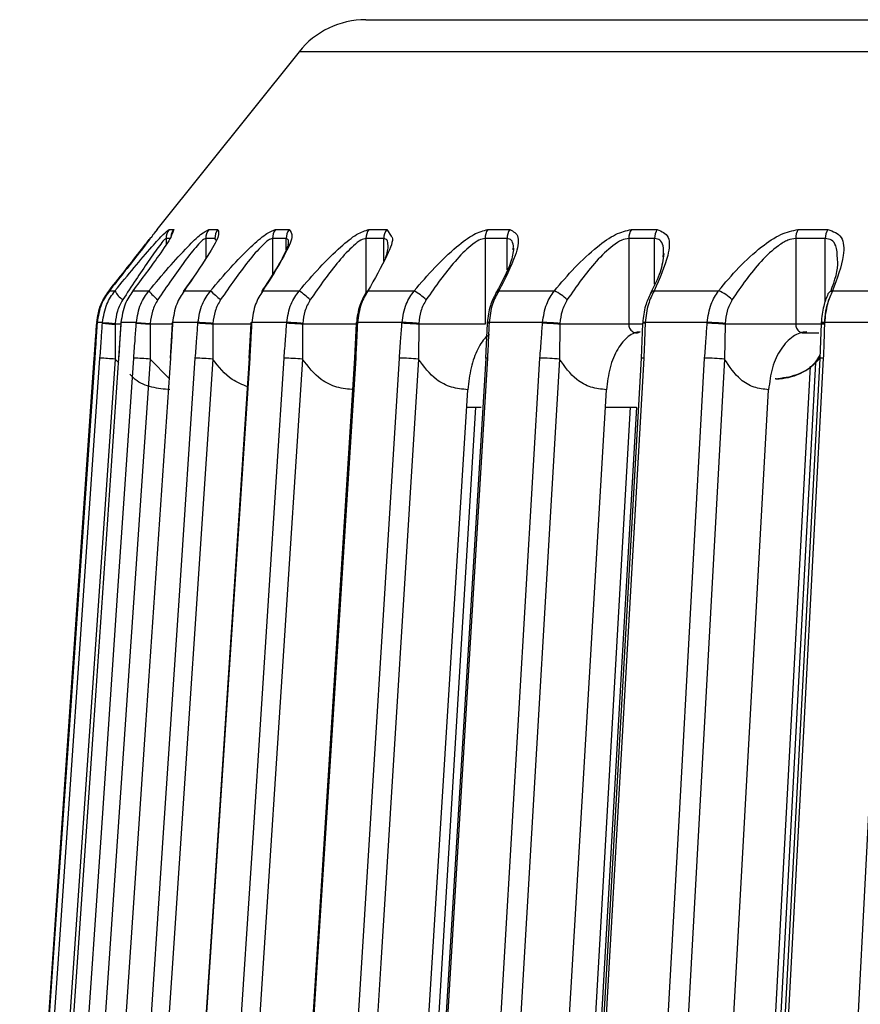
# Model space of a CAD drawing. Header units: millimetres. Extents: x -225 to 131, y -98 to 190.
# Tile 5 of 19: x -112 to -82, y 34 to 69. Entities that reach past the tile are written whole.
import ezdxf

# ---------------------------------------------------------------- set-up
doc = ezdxf.new("R2010")
doc.units = ezdxf.units.MM

msp = doc.modelspace()

# ---------------------------------------------------------------- linework, layer by layer
at = {"color": 7, "linetype": 'Continuous', "lineweight": 25}
for p, q in [((-99.558, 68.6), (99.558, 68.6)), ((-101.901, 67.474), (-106.89, 61.237)), ((101.901, 67.474), (-101.901, 67.474)), ((-106.885, 61.237), (-106.98, 61.109)), ((-106.89, 61.237), (-106.885, 61.237)), ((-106.46, 61.237), (-106.297, 61.237)), ((-106.297, 61.237), (-106.355, 61.088)), ((-105.067, 61.237), (-104.747, 61.237)), ((-102.723, 61.237), (-102.248, 61.237)), ((-99.449, 61.237), (-98.823, 61.237)), ((-98.823, 61.237), (-98.664, 61.005)), ((-95.274, 61.237), (-94.503, 61.237)), ((-90.236, 61.237), (-89.327, 61.237)), ((-84.38, 61.237), (-83.343, 61.237)), ((-106.569, 60.925), (-106.569, 60.711)), ((-106.43, 60.925), (-106.569, 60.925)), ((-104.854, 60.925), (-105.175, 60.925)), ((-105.175, 60.925), (-105.175, 60.216)), ((-104.814, 60.862), (-104.854, 60.925)), ((-102.353, 60.925), (-102.829, 60.925)), ((-102.829, 60.925), (-102.829, 59.659)), ((-102.353, 60.525), (-102.353, 60.925)), ((-98.924, 60.925), (-99.551, 60.925)), ((-99.551, 60.925), (-99.551, 59.039)), ((-98.924, 60.123), (-98.924, 60.925)), ((-95.371, 60.925), (-95.371, 57.913)), ((-94.6, 60.925), (-95.371, 60.925)), ((-94.6, 59.818), (-94.6, 60.925)), ((-90.328, 60.925), (-90.328, 57.913)), ((-89.419, 60.925), (-90.328, 60.925)), ((-89.419, 59.321), (-89.419, 60.925)), ((-84.467, 60.925), (-84.467, 57.913)), ((-83.428, 60.925), (-84.467, 60.925)), ((-83.428, 58.712), (-83.428, 60.925)), ((-94.388, 60.528), (-94.375, 60.67)), ((-105.044, 60.424), (-105.235, 60.122)), ((-105.638, 59.524), (-105.962, 59.061)), ((-108.554, 59.088), (-108.36, 59.088)), ((-107.731, 59.088), (-107.169, 59.088)), ((-105.933, 59.088), (-105.007, 59.088)), ((-103.175, 59.088), (-101.895, 59.088)), ((-99.483, 59.088), (-97.859, 59.088)), ((-94.89, 59.088), (-92.938, 59.088)), ((-89.438, 59.088), (-87.175, 59.088)), ((-83.176, 59.088), (-80.622, 59.088)), ((-109, 57.976), (-109.002, 57.948)), ((-108.985, 57.976), (-108.987, 57.948)), ((-108.987, 57.948), (-108.986, 57.948)), ((-108.984, 57.977), (-108.986, 57.948)), ((-108.985, 57.976), (-108.984, 57.977)), ((-108.797, 57.977), (-108.984, 57.977)), ((-108.354, 57.913), (-108.353, 56.691)), ((-108.156, 57.913), (-108.354, 57.913)), ((-108.155, 57.946), (-108.233, 56.724)), ((-108.155, 57.975), (-108.157, 57.947)), ((-108.157, 57.947), (-108.153, 57.948)), ((-108.155, 57.975), (-108.151, 57.977)), ((-107.609, 57.977), (-108.151, 57.977)), ((-107.611, 57.948), (-107.123, 57.913)), ((-107.609, 57.977), (-107.122, 57.942)), ((-107.123, 57.913), (-107.126, 56.691)), ((-106.339, 57.913), (-107.123, 57.913)), ((-106.352, 57.945), (-106.425, 56.724)), ((-106.35, 57.975), (-106.352, 57.946)), ((-105.447, 57.977), (-106.338, 57.977)), ((-104.923, 57.913), (-104.928, 56.691)), ((-103.568, 57.913), (-104.923, 57.913)), ((-103.589, 57.944), (-103.657, 56.724)), ((-103.587, 57.973), (-103.589, 57.944)), ((-102.329, 57.977), (-103.562, 57.977)), ((-101.773, 57.913), (-101.781, 56.691)), ((-99.872, 57.913), (-101.773, 57.913)), ((-99.892, 57.943), (-99.954, 56.723)), ((-99.891, 57.971), (-99.892, 57.943)), ((-98.285, 57.977), (-99.848, 57.977)), ((-97.7, 57.913), (-97.711, 56.691)), ((-95.371, 57.913), (-97.7, 57.913)), ((-95.295, 57.941), (-95.35, 56.721)), ((-95.294, 57.969), (-95.295, 57.941)), ((-93.35, 57.977), (-95.23, 57.977)), ((-92.743, 57.913), (-92.757, 56.691)), ((-89.821, 57.913), (-92.743, 57.913)), ((-89.84, 57.939), (-89.888, 56.719)), ((-89.838, 57.967), (-89.84, 57.939)), ((-87.57, 57.977), (-89.75, 57.977)), ((-86.946, 57.913), (-86.963, 56.691)), ((-83.428, 57.913), (-86.946, 57.913)), ((-83.575, 57.936), (-83.616, 56.717)), ((-83.574, 57.965), (-83.575, 57.936)), ((-80.998, 57.977), (-83.456, 57.977)), ((-84.196, 57.613), (-83.66, 57.613)), ((-108.224, 56.56), (-108.353, 56.691)), ((-106.462, 56.012), (-107.126, 56.691)), ((-100.736, 18.872), (-98.379, 56.725)), ((-85.157, 56), (-85.191, 56)), ((-98.782, 10.539), (-95.976, 55.614)), ((-93.992, 6.844), (-91.11, 55.614)), ((-88.298, 3.643), (-85.418, 55.614)), ((-96.014, 55), (-95.508, 55)), ((-91.146, 55), (-90.051, 55))]:
    msp.add_line(p, q, dxfattribs=at)
at = {"color": 7, "linetype": 'Continuous', "lineweight": 25, "flags": 128}
for points in [[(-108.991, 57.946), (-108.997, 57.946), (-109.002, 57.948)], [(-108.989, 57.974), (-108.995, 57.975), (-109, 57.976)], [(-108.799, 57.948), (-108.798, 57.964), (-108.797, 57.977)], [(-108.352, 57.942), (-108.353, 57.926), (-108.354, 57.913)], [(-108.151, 57.977), (-108.152, 57.961), (-108.153, 57.948)], [(-107.611, 57.948), (-107.61, 57.964), (-107.609, 57.977)], [(-107.122, 57.942), (-107.123, 57.926), (-107.123, 57.913)], [(-106.352, 57.945), (-106.352, 57.946), (-106.34, 57.948)], [(-106.35, 57.975), (-106.35, 57.975), (-106.338, 57.977)], [(-106.338, 57.977), (-106.339, 57.961), (-106.34, 57.948)], [(-105.449, 57.948), (-105.447, 57.964), (-105.447, 57.977)], [(-104.921, 57.942), (-104.922, 57.926), (-104.923, 57.913)], [(-103.589, 57.944), (-103.584, 57.946), (-103.564, 57.948)], [(-103.587, 57.973), (-103.582, 57.975), (-103.562, 57.977)], [(-103.562, 57.977), (-103.563, 57.961), (-103.564, 57.948)], [(-102.331, 57.948), (-102.33, 57.964), (-102.329, 57.977)], [(-101.771, 57.942), (-101.772, 57.926), (-101.773, 57.913)], [(-99.848, 57.977), (-99.849, 57.961), (-99.85, 57.948)], [(-98.287, 57.948), (-98.285, 57.964), (-98.285, 57.977)], [(-97.699, 57.942), (-97.7, 57.926), (-97.7, 57.913)], [(-95.23, 57.977), (-95.231, 57.961), (-95.232, 57.948)], [(-93.352, 57.948), (-93.351, 57.964), (-93.35, 57.977)], [(-92.742, 57.942), (-92.743, 57.926), (-92.743, 57.913)], [(-89.75, 57.977), (-89.75, 57.961), (-89.751, 57.948)], [(-87.572, 57.948), (-87.571, 57.964), (-87.57, 57.977)], [(-86.945, 57.942), (-86.946, 57.926), (-86.946, 57.913)], [(-83.456, 57.977), (-83.457, 57.961), (-83.458, 57.948)], [(-111.705, 18.872), (-110.814, 31.742), (-110.238, 40.07), (-109.662, 48.398), (-109.086, 56.725)], [(-109.07, 56.725), (-109.96, 43.855), (-110.536, 35.527), (-111.112, 27.2), (-111.688, 18.872)], [(-111.499, 18.872), (-110.611, 31.742), (-110.036, 40.07), (-109.461, 48.398), (-108.886, 56.725)], [(-108.353, 56.691), (-109.816, 35.493), (-110.966, 18.837)], [(-108.232, 56.725), (-109.116, 43.855), (-109.688, 35.527), (-110.26, 27.2), (-110.832, 18.872)], [(-110.284, 18.872), (-109.406, 31.742), (-108.838, 40.07), (-108.269, 48.398), (-107.701, 56.725)], [(-107.126, 56.691), (-108.572, 35.493), (-109.709, 18.837)], [(-109.078, 56.725), (-109.079, 56.725), (-109.086, 56.725)], [(-106.414, 56.725), (-107.283, 43.855), (-107.846, 35.527), (-108.408, 27.2), (-108.971, 18.872)], [(-108.233, 56.724), (-108.235, 56.725), (-108.232, 56.725)], [(-108.07, 18.872), (-107.21, 31.742), (-106.653, 40.07), (-106.097, 48.398), (-105.54, 56.725)], [(-104.928, 56.691), (-106.345, 35.493), (-107.459, 18.837)], [(-106.425, 56.724), (-106.426, 56.725), (-106.414, 56.725)], [(-103.647, 56.721), (-104.854, 38.386), (-106.138, 18.867)], [(-103.632, 56.725), (-104.479, 43.855), (-105.027, 35.527), (-105.576, 27.2), (-106.124, 18.872)], [(-104.878, 18.872), (-104.043, 31.742), (-103.503, 40.07), (-102.963, 48.398), (-102.424, 56.725)], [(-101.781, 56.691), (-103.155, 35.493), (-104.235, 18.837)], [(-103.657, 56.724), (-103.654, 56.725), (-103.632, 56.725)], [(-99.948, 56.72), (-101.112, 38.385), (-102.351, 18.866)], [(-99.912, 56.725), (-100.729, 43.855), (-101.258, 35.527), (-101.787, 27.2), (-102.315, 18.872)], [(-97.711, 56.691), (-99.031, 35.493), (-100.068, 18.837)], [(-95.347, 56.719), (-96.458, 38.384), (-97.64, 18.865)], [(-95.287, 56.725), (-96.067, 43.855), (-96.571, 35.527), (-97.076, 27.2), (-97.58, 18.872)], [(-95.681, 18.872), (-94.921, 31.742), (-94.428, 40.07), (-93.936, 48.398), (-93.444, 56.725)], [(-92.757, 56.691), (-94.01, 35.493), (-94.994, 18.837)], [(-89.886, 56.718), (-90.934, 38.383), (-92.049, 18.864)], [(-89.799, 56.725), (-90.534, 43.855), (-91.01, 35.527), (-91.486, 27.2), (-91.962, 18.872)], [(-89.76, 18.872), (-89.047, 31.742), (-88.586, 40.07), (-88.124, 48.398), (-87.663, 56.725)], [(-86.963, 56.691), (-88.137, 35.493), (-89.06, 18.837)], [(-83.615, 56.717), (-84.59, 38.381), (-85.627, 18.863)], [(-83.498, 56.725), (-84.182, 43.855), (-84.625, 35.527), (-85.067, 27.2), (-85.51, 18.872)], [(-83.026, 18.872), (-82.367, 31.742), (-81.941, 40.07), (-81.514, 48.398), (-81.088, 56.725)], [(-83.962, 56.443), (-84.926, 38.381), (-85.967, 18.863)], [(-83.773, 56.572), (-84.898, 35.493), (-85.787, 18.837)], [(-95.702, 55), (-96.712, 38.384), (-97.897, 18.866)], [(-90.278, 55), (-91.23, 38.383), (-92.349, 18.864)], [(-90.059, 55), (-91.177, 35.493), (-92.131, 18.837)]]:
    msp.add_lwpolyline(points, dxfattribs=at)
at = {"color": 7, "linetype": 'Continuous', "lineweight": 25}
for centre, radius, start, end in [((-99.558, 65.6), 3, 90, 141.3402), ((-106.068, 60.925), 0.501, 141.4714, 180.0129), ((-105.905, 60.925), 0.501, 141.5124, 172.0843), ((-104.67, 60.925), 0.505, 141.8978, 180.054), ((-104.348, 60.925), 0.506, 141.9963, 180.0633), ((-102.316, 60.926), 0.513, 142.6212, 180.1203), ((-101.838, 60.926), 0.514, 142.7688, 180.1333), ((-99.027, 60.927), 0.524, 143.6438, 180.207), ((-98.398, 60.927), 0.526, 143.8408, 180.2228), ((-94.832, 60.928), 0.539, 144.9678, 180.3076), ((-94.058, 60.928), 0.542, 145.2147, 180.3249), ((-89.768, 60.929), 0.56, 146.5954, 180.414), ((-88.855, 60.929), 0.564, 146.8922, 180.4314), ((-83.879, 60.93), 0.588, 148.5272, 180.5169), ((-82.834, 60.93), 0.594, 148.874, 180.5329), ((-107.658, 59.424), 0.778, 205.5542, 236.3938), ((-105.9, 60.048), 1.591, 217.1249, 233.1234), ((-100.997, 63.268), 5.793, 226.1876, 230.853), ((-106.236, 53.272), 7.257, 49.3151, 53.2586), ((-99.461, 58.988), 0.103, 102.5496, 164.8891), ((-99.333, 56.653), 2.846, 48.2325, 58.8247), ((-94.869, 58.959), 0.131, 99.4073, 159.8557), ((-93.832, 57.313), 1.987, 47.3887, 63.2712), ((-89.415, 58.923), 0.166, 97.8912, 155.685), ((-87.811, 57.598), 1.62, 46.629, 66.8854), ((-83.151, 58.883), 0.206, 96.9899, 152.6349), ((-107.233, 75.279), 17.402, 264.8359, 266.308), ((-107.242, 75.154), 17.247, 264.826, 266.3099), ((-107.597, 21.233), 36.778, 85.8314, 86.6518), ((-107.617, 20.948), 37.092, 85.8323, 86.6452), ((-103.378, 36.478), 21.495, 85.7168, 87.2081), ((-103.382, 36.427), 21.576, 85.7176, 87.2023), ((-99.862, 57.872), 0.0771, 80.6517, 112.7358), ((-99.861, 57.909), 0.0685, 78.9396, 115.3018), ((-98.973, 41.297), 16.665, 85.6205, 87.6396), ((-98.974, 41.287), 16.704, 85.6213, 87.6343), ((-95.247, 57.799), 0.15, 84.0093, 108.7232), ((-95.246, 57.834), 0.144, 83.6357, 109.4158), ((-93.85, 43.79), 14.167, 85.5214, 87.9876), ((-93.85, 43.795), 14.191, 85.5222, 87.9827), ((-89.776, 57.762), 0.187, 82.2715, 109.8544), ((-89.775, 57.792), 0.186, 82.2183, 109.9655), ((-87.948, 45.453), 12.501, 85.4062, 88.2789), ((-87.947, 45.465), 12.518, 85.4071, 88.2744), ((-83.486, 57.643), 0.307, 84.6413, 106.8982), ((-83.485, 57.672), 0.306, 84.6478, 106.9101), ((-110.686, 24.777), 31.999, 85.8185, 86.7755), ((-108.489, 38.79), 17.953, 85.646, 87.4851), ((-106.035, 42.514), 14.22, 85.5361, 88.0053), ((-102.77, 44.277), 12.453, 85.4452, 88.4077), ((-99.928, 56.649), 0.0782, 77.9646, 109.3935), ((-98.63, 45.399), 11.33, 85.3505, 88.7344), ((-95.308, 56.55), 0.177, 83.2193, 103.9179), ((-93.624, 46.278), 10.449, 85.2378, 89.0121), ((-89.831, 56.536), 0.192, 80.4518, 107.2636), ((-87.788, 47.073), 9.654, 85.0969, 89.2594), ((-85.157, 58), 2, 270, 320.2318), ((-83.536, 56.411), 0.316, 83.1361, 104.6239)]:
    msp.add_arc(centre, radius, start, end, dxfattribs=at)
for points, knots in [([(-108.36, 59.088), (-108.133, 59.364), (-107.681, 59.915), (-107.098, 60.599), (-106.627, 61.121), (-106.516, 61.198), (-106.46, 61.237)], [0, 0, 0, 0, 0.2802238, 0.5603374, 0.7807901, 1, 1, 1, 1]), ([(-107.169, 59.088), (-106.936, 59.364), (-106.472, 59.915), (-105.846, 60.599), (-105.314, 61.121), (-105.15, 61.198), (-105.067, 61.237)], [0, 0, 0, 0, 0.280224, 0.560337, 0.78079, 1, 1, 1, 1]), ([(-104.747, 61.237), (-104.724, 61.173), (-104.679, 61.044), (-105.146, 60.212), (-105.635, 59.513), (-105.933, 59.088)], [0, 0, 0, 0, 0.279254, 0.560993, 1, 1, 1, 1]), ([(-105.007, 59.088), (-104.771, 59.364), (-104.299, 59.915), (-103.636, 60.599), (-103.047, 61.121), (-102.831, 61.198), (-102.723, 61.237)], [0, 0, 0, 0, 0.280224, 0.560337, 0.78079, 1, 1, 1, 1]), ([(-102.248, 61.237), (-102.191, 61.173), (-102.076, 61.044), (-102.449, 60.212), (-102.9, 59.513), (-103.175, 59.088)], [0, 0, 0, 0, 0.279254, 0.560993, 1, 1, 1, 1]), ([(-101.895, 59.088), (-101.657, 59.364), (-101.181, 59.915), (-100.486, 60.599), (-99.847, 61.121), (-99.581, 61.198), (-99.449, 61.237)], [0, 0, 0, 0, 0.2802238, 0.5603374, 0.7807901, 1, 1, 1, 1]), ([(-97.859, 59.088), (-97.622, 59.364), (-97.147, 59.915), (-96.427, 60.599), (-95.743, 61.121), (-95.43, 61.198), (-95.274, 61.237)], [0, 0, 0, 0, 0.2802238, 0.5603374, 0.7807901, 1, 1, 1, 1]), ([(-94.503, 61.237), (-94.379, 61.173), (-94.13, 61.044), (-94.305, 60.212), (-94.669, 59.513), (-94.89, 59.088)], [0, 0, 0, 0, 0.279254, 0.560993, 1, 1, 1, 1]), ([(-92.938, 59.088), (-92.703, 59.364), (-92.233, 59.915), (-91.495, 60.599), (-90.772, 61.121), (-90.414, 61.198), (-90.236, 61.237)], [0, 0, 0, 0, 0.280224, 0.560337, 0.78079, 1, 1, 1, 1]), ([(-89.327, 61.237), (-89.171, 61.173), (-88.858, 61.044), (-88.931, 60.212), (-89.246, 59.513), (-89.438, 59.088)], [0, 0, 0, 0, 0.2792542, 0.5609928, 1, 1, 1, 1]), ([(-87.175, 59.088), (-86.944, 59.364), (-86.484, 59.915), (-85.734, 60.599), (-84.978, 61.121), (-84.579, 61.198), (-84.38, 61.237)], [0, 0, 0, 0, 0.280224, 0.560337, 0.78079, 1, 1, 1, 1]), ([(-83.343, 61.237), (-83.156, 61.173), (-82.782, 61.044), (-82.751, 60.212), (-83.015, 59.513), (-83.176, 59.088)], [0, 0, 0, 0, 0.2792542, 0.5609928, 1, 1, 1, 1]), ([(-108.569, 59.088), (-108.353, 59.361), (-107.921, 59.908), (-107.395, 60.579), (-107.18, 60.857), (-107.098, 60.962)], [0, 0, 0, 0, 0.383542, 0.766932, 1, 1, 1, 1]), ([(-106.98, 61.109), (-107.008, 61.07), (-107.09, 60.958), (-107.677, 60.2), (-108.222, 59.509), (-108.554, 59.088)], [0, 0, 0, 0, 0.172723, 0.496104, 1, 1, 1, 1]), ([(-106.569, 60.925), (-106.59, 60.911), (-106.633, 60.883), (-106.842, 60.618), (-107.319, 59.945), (-107.781, 59.243), (-108.088, 58.776)], [0, 0, 0, 0, 0.119166, 0.251245, 0.501201, 1, 1, 1, 1]), ([(-106.355, 61.088), (-106.365, 61.054), (-106.395, 60.945), (-106.903, 60.198), (-107.418, 59.508), (-107.731, 59.088)], [0, 0, 0, 0, 0.1519346, 0.4834422, 1, 1, 1, 1]), ([(-105.175, 60.925), (-105.208, 60.911), (-105.278, 60.883), (-105.531, 60.618), (-106.062, 59.945), (-106.538, 59.243), (-106.855, 58.776)], [0, 0, 0, 0, 0.119166, 0.251245, 0.501201, 1, 1, 1, 1]), ([(-102.829, 60.925), (-102.874, 60.911), (-102.969, 60.883), (-103.264, 60.618), (-103.845, 59.945), (-104.33, 59.243), (-104.654, 58.776)], [0, 0, 0, 0, 0.119166, 0.251245, 0.501201, 1, 1, 1, 1]), ([(-102.277, 60.706), (-102.27, 60.765), (-102.257, 60.891), (-102.32, 60.913), (-102.353, 60.925)], [0, 0, 0, 0, 0.4734547, 1, 1, 1, 1]), ([(-99.551, 60.925), (-99.608, 60.911), (-99.729, 60.883), (-100.063, 60.618), (-100.687, 59.945), (-101.178, 59.243), (-101.505, 58.776)], [0, 0, 0, 0, 0.119166, 0.251245, 0.501201, 1, 1, 1, 1]), ([(-98.664, 61.005), (-98.653, 60.992), (-98.57, 60.893), (-98.852, 60.184), (-99.244, 59.503), (-99.483, 59.088)], [0, 0, 0, 0, 0.058891, 0.426769, 1, 1, 1, 1]), ([(-98.775, 60.68), (-98.78, 60.75), (-98.788, 60.887), (-98.879, 60.912), (-98.924, 60.925)], [0, 0, 0, 0, 0.5116116, 1, 1, 1, 1]), ([(-95.371, 60.925), (-95.44, 60.911), (-95.585, 60.883), (-95.955, 60.618), (-96.618, 59.945), (-97.109, 59.243), (-97.437, 58.776)], [0, 0, 0, 0, 0.119166, 0.251245, 0.501201, 1, 1, 1, 1]), ([(-94.375, 60.67), (-94.392, 60.744), (-94.424, 60.885), (-94.543, 60.912), (-94.6, 60.925)], [0, 0, 0, 0, 0.525678, 1, 1, 1, 1]), ([(-90.328, 60.925), (-90.408, 60.911), (-90.575, 60.883), (-90.978, 60.618), (-91.673, 59.945), (-92.161, 59.243), (-92.486, 58.776)], [0, 0, 0, 0, 0.119166, 0.251245, 0.501201, 1, 1, 1, 1]), ([(-89.114, 60.278), (-89.106, 60.418), (-89.091, 60.661), (-89.211, 60.882), (-89.352, 60.911), (-89.419, 60.925)], [0, 0, 0, 0, 0.415172, 0.722603, 1, 1, 1, 1]), ([(-84.467, 60.925), (-84.556, 60.911), (-84.745, 60.883), (-85.177, 60.618), (-85.898, 59.945), (-86.379, 59.243), (-86.698, 58.776)], [0, 0, 0, 0, 0.119166, 0.251245, 0.501201, 1, 1, 1, 1]), ([(-83.002, 60.211), (-83.007, 60.375), (-83.016, 60.644), (-83.186, 60.882), (-83.35, 60.911), (-83.428, 60.925)], [0, 0, 0, 0, 0.454082, 0.741059, 1, 1, 1, 1]), ([(-102.276, 60.722), (-102.283, 60.699), (-102.303, 60.624), (-102.442, 60.307), (-102.738, 59.78), (-103.046, 59.315), (-103.22, 59.054)], [0, 0, 0, 0, 0.094954, 0.311071, 0.612872, 1, 1, 1, 1]), ([(-98.86, 60.241), (-98.809, 60.407), (-98.755, 60.58), (-98.775, 60.677), (-98.775, 60.68)], [0, 0, 0, 0, 0.964246, 1, 1, 1, 1]), ([(-94.368, 60.583), (-94.391, 60.423), (-94.45, 60.006), (-94.778, 59.401), (-94.98, 59.029)], [0, 0, 0, 0, 0.383386, 1, 1, 1, 1]), ([(-89.09, 60.393), (-89.122, 60.181), (-89.187, 59.746), (-89.434, 59.256), (-89.561, 59.005)], [0, 0, 0, 0, 0.488255, 1, 1, 1, 1]), ([(-83.232, 59.067), (-83.098, 59.447), (-82.949, 59.868), (-82.997, 60.181), (-83.002, 60.211)], [0, 0, 0, 0, 0.903468, 1, 1, 1, 1]), ([(-109, 57.977), (-108.966, 58.198), (-108.903, 58.603), (-108.673, 58.936), (-108.569, 59.088)], [0, 0, 0, 0, 0.54608, 1, 1, 1, 1]), ([(-108.554, 59.088), (-108.658, 58.936), (-108.887, 58.603), (-108.95, 58.198), (-108.984, 57.977)], [0, 0, 0, 0, 0.45392, 1, 1, 1, 1]), ([(-108.797, 57.977), (-108.763, 58.198), (-108.699, 58.603), (-108.466, 58.936), (-108.36, 59.088)], [0, 0, 0, 0, 0.54608, 1, 1, 1, 1]), ([(-107.731, 59.088), (-107.832, 58.936), (-108.055, 58.603), (-108.117, 58.198), (-108.151, 57.977)], [0, 0, 0, 0, 0.45392, 1, 1, 1, 1]), ([(-107.609, 57.977), (-107.575, 58.198), (-107.511, 58.603), (-107.275, 58.936), (-107.169, 59.088)], [0, 0, 0, 0, 0.54608, 1, 1, 1, 1]), ([(-105.933, 59.088), (-106.03, 58.936), (-106.245, 58.603), (-106.305, 58.198), (-106.338, 57.977)], [0, 0, 0, 0, 0.45392, 1, 1, 1, 1]), ([(-105.447, 57.977), (-105.412, 58.198), (-105.349, 58.603), (-105.114, 58.936), (-105.007, 59.088)], [0, 0, 0, 0, 0.54608, 1, 1, 1, 1]), ([(-103.175, 59.088), (-103.268, 58.936), (-103.472, 58.603), (-103.53, 58.198), (-103.562, 57.977)], [0, 0, 0, 0, 0.45392, 1, 1, 1, 1]), ([(-102.329, 57.977), (-102.295, 58.198), (-102.233, 58.603), (-102, 58.936), (-101.895, 59.088)], [0, 0, 0, 0, 0.54608, 1, 1, 1, 1]), ([(-99.483, 59.088), (-99.57, 58.936), (-99.763, 58.603), (-99.818, 58.198), (-99.848, 57.977)], [0, 0, 0, 0, 0.45392, 1, 1, 1, 1]), ([(-98.285, 57.977), (-98.252, 58.198), (-98.192, 58.603), (-97.963, 58.936), (-97.859, 59.088)], [0, 0, 0, 0, 0.54608, 1, 1, 1, 1]), ([(-94.89, 59.088), (-94.971, 58.936), (-95.15, 58.603), (-95.202, 58.198), (-95.23, 57.977)], [0, 0, 0, 0, 0.45392, 1, 1, 1, 1]), ([(-93.35, 57.977), (-93.319, 58.198), (-93.261, 58.603), (-93.039, 58.936), (-92.938, 59.088)], [0, 0, 0, 0, 0.54608, 1, 1, 1, 1]), ([(-89.438, 59.088), (-89.512, 58.936), (-89.675, 58.603), (-89.723, 58.198), (-89.75, 57.977)], [0, 0, 0, 0, 0.45392, 1, 1, 1, 1]), ([(-87.57, 57.977), (-87.54, 58.198), (-87.486, 58.603), (-87.272, 58.936), (-87.175, 59.088)], [0, 0, 0, 0, 0.54608, 1, 1, 1, 1]), ([(-83.176, 59.088), (-83.242, 58.936), (-83.388, 58.603), (-83.432, 58.198), (-83.456, 57.977)], [0, 0, 0, 0, 0.45392, 1, 1, 1, 1]), ([(-108.088, 58.776), (-108.159, 58.646), (-108.301, 58.386), (-108.335, 58.09), (-108.352, 57.942)], [0, 0, 0, 0, 0.499171, 1, 1, 1, 1]), ([(-106.855, 58.776), (-106.927, 58.646), (-107.071, 58.386), (-107.105, 58.09), (-107.122, 57.942)], [0, 0, 0, 0, 0.4991708, 1, 1, 1, 1]), ([(-104.654, 58.776), (-104.726, 58.646), (-104.871, 58.386), (-104.905, 58.09), (-104.921, 57.942)], [0, 0, 0, 0, 0.4991708, 1, 1, 1, 1]), ([(-101.505, 58.776), (-101.577, 58.646), (-101.721, 58.386), (-101.754, 58.09), (-101.771, 57.942)], [0, 0, 0, 0, 0.499171, 1, 1, 1, 1]), ([(-99.56, 59.014), (-99.638, 58.871), (-99.81, 58.553), (-99.86, 58.176), (-99.887, 57.969)], [0, 0, 0, 0, 0.449598, 1, 1, 1, 1]), ([(-97.437, 58.776), (-97.508, 58.646), (-97.65, 58.386), (-97.683, 58.09), (-97.699, 57.942)], [0, 0, 0, 0, 0.4991708, 1, 1, 1, 1]), ([(-94.992, 59.004), (-95.063, 58.862), (-95.221, 58.546), (-95.267, 58.173), (-95.292, 57.967)], [0, 0, 0, 0, 0.449256, 1, 1, 1, 1]), ([(-92.486, 58.776), (-92.556, 58.646), (-92.695, 58.386), (-92.726, 58.09), (-92.742, 57.942)], [0, 0, 0, 0, 0.499171, 1, 1, 1, 1]), ([(-89.567, 58.992), (-89.631, 58.851), (-89.773, 58.538), (-89.815, 58.169), (-89.838, 57.966)], [0, 0, 0, 0, 0.448812, 1, 1, 1, 1]), ([(-86.698, 58.776), (-86.766, 58.646), (-86.901, 58.386), (-86.93, 58.09), (-86.945, 57.942)], [0, 0, 0, 0, 0.499171, 1, 1, 1, 1]), ([(-83.334, 58.978), (-83.39, 58.839), (-83.515, 58.53), (-83.553, 58.166), (-83.574, 57.965)], [0, 0, 0, 0, 0.448239, 1, 1, 1, 1]), ([(-83.457, 57.942), (-83.446, 58.09), (-83.423, 58.386), (-83.34, 58.646), (-83.299, 58.776)], [0, 0, 0, 0, 0.500158, 1, 1, 1, 1]), ([(-109.086, 56.725), (-109.07, 56.954), (-109.042, 57.361), (-109.014, 57.769), (-109.002, 57.948)], [0, 0, 0, 0, 0.56, 1, 1, 1, 1]), ([(-108.986, 57.948), (-109.002, 57.72), (-109.03, 57.312), (-109.057, 56.905), (-109.07, 56.725)], [0, 0, 0, 0, 0.5599988, 1, 1, 1, 1]), ([(-108.886, 56.725), (-108.87, 56.954), (-108.841, 57.361), (-108.812, 57.769), (-108.799, 57.948)], [0, 0, 0, 0, 0.5599999, 1, 1, 1, 1]), ([(-108.153, 57.948), (-108.167, 57.72), (-108.193, 57.312), (-108.22, 56.905), (-108.232, 56.725)], [0, 0, 0, 0, 0.559999, 1, 1, 1, 1]), ([(-107.701, 56.725), (-107.684, 56.954), (-107.655, 57.361), (-107.624, 57.769), (-107.611, 57.948)], [0, 0, 0, 0, 0.56, 1, 1, 1, 1]), ([(-106.34, 57.948), (-106.353, 57.72), (-106.377, 57.312), (-106.403, 56.905), (-106.414, 56.725)], [0, 0, 0, 0, 0.559999, 1, 1, 1, 1]), ([(-105.54, 56.725), (-105.523, 56.954), (-105.493, 57.361), (-105.462, 57.769), (-105.449, 57.948)], [0, 0, 0, 0, 0.56, 1, 1, 1, 1]), ([(-103.564, 57.948), (-103.576, 57.72), (-103.598, 57.312), (-103.622, 56.905), (-103.632, 56.725)], [0, 0, 0, 0, 0.559999, 1, 1, 1, 1]), ([(-102.424, 56.725), (-102.406, 56.954), (-102.376, 57.361), (-102.345, 57.769), (-102.331, 57.948)], [0, 0, 0, 0, 0.56, 1, 1, 1, 1]), ([(-99.85, 57.948), (-99.861, 57.72), (-99.881, 57.312), (-99.902, 56.905), (-99.912, 56.725)], [0, 0, 0, 0, 0.559999, 1, 1, 1, 1]), ([(-98.379, 56.725), (-98.362, 56.954), (-98.332, 57.361), (-98.3, 57.769), (-98.287, 57.948)], [0, 0, 0, 0, 0.56, 1, 1, 1, 1]), ([(-95.232, 57.948), (-95.241, 57.72), (-95.258, 57.312), (-95.278, 56.905), (-95.287, 56.725)], [0, 0, 0, 0, 0.5599988, 1, 1, 1, 1]), ([(-93.444, 56.725), (-93.427, 56.954), (-93.397, 57.361), (-93.366, 57.769), (-93.352, 57.948)], [0, 0, 0, 0, 0.56, 1, 1, 1, 1]), ([(-90.328, 57.913), (-90.327, 57.889), (-90.323, 57.84), (-90.297, 57.769), (-90.254, 57.704), (-90.197, 57.654), (-90.13, 57.622), (-90.06, 57.61), (-89.989, 57.617), (-89.945, 57.638), (-89.923, 57.648)], [0, 0, 0, 0, 0.116521, 0.238651, 0.366507, 0.500188, 0.624936, 0.749815, 0.874834, 1, 1, 1, 1]), ([(-89.751, 57.948), (-89.759, 57.72), (-89.774, 57.312), (-89.791, 56.905), (-89.799, 56.725)], [0, 0, 0, 0, 0.5599988, 1, 1, 1, 1]), ([(-87.663, 56.725), (-87.646, 56.954), (-87.617, 57.361), (-87.586, 57.769), (-87.572, 57.948)], [0, 0, 0, 0, 0.56, 1, 1, 1, 1]), ([(-84.467, 57.913), (-84.465, 57.889), (-84.462, 57.84), (-84.437, 57.769), (-84.397, 57.704), (-84.342, 57.654), (-84.278, 57.622), (-84.212, 57.61), (-84.144, 57.617), (-84.102, 57.638), (-84.081, 57.648)], [0, 0, 0, 0, 0.116521, 0.238651, 0.366507, 0.500188, 0.624936, 0.749815, 0.874834, 1, 1, 1, 1]), ([(-83.458, 57.948), (-83.464, 57.72), (-83.476, 57.312), (-83.491, 56.905), (-83.498, 56.725)], [0, 0, 0, 0, 0.5599988, 1, 1, 1, 1]), ([(-95.212, 57.548), (-95.245, 57.528), (-95.395, 57.432), (-95.638, 57.071), (-95.887, 56.408), (-95.946, 55.879), (-95.976, 55.614)], [0, 0, 0, 0, 0.083331, 0.388872, 0.693864, 1, 1, 1, 1]), ([(-89.923, 57.648), (-89.994, 57.639), (-90.137, 57.621), (-90.415, 57.45), (-90.73, 57.077), (-91.015, 56.406), (-91.078, 55.878), (-91.11, 55.614)], [0, 0, 0, 0, 0.125224, 0.250859, 0.500561, 0.749813, 1, 1, 1, 1]), ([(-84.081, 57.648), (-84.163, 57.639), (-84.326, 57.621), (-84.643, 57.45), (-85, 57.077), (-85.319, 56.406), (-85.385, 55.878), (-85.418, 55.614)], [0, 0, 0, 0, 0.125224, 0.250859, 0.500561, 0.749813, 1, 1, 1, 1]), ([(-103.699, 55.718), (-103.889, 55.792), (-104.385, 55.988), (-104.721, 56.423), (-104.928, 56.691)], [0, 0, 0, 0, 0.3823, 1, 1, 1, 1]), ([(-99.973, 55.614), (-100.175, 55.634), (-100.576, 55.673), (-101.247, 55.999), (-101.578, 56.429), (-101.781, 56.691)], [0, 0, 0, 0, 0.281712, 0.56146, 1, 1, 1, 1]), ([(-95.976, 55.614), (-96.17, 55.634), (-96.555, 55.673), (-97.199, 55.999), (-97.517, 56.429), (-97.711, 56.691)], [0, 0, 0, 0, 0.281712, 0.56146, 1, 1, 1, 1]), ([(-91.11, 55.614), (-91.293, 55.634), (-91.66, 55.673), (-92.271, 55.999), (-92.573, 56.429), (-92.757, 56.691)], [0, 0, 0, 0, 0.2817121, 0.5614598, 1, 1, 1, 1]), ([(-85.418, 55.614), (-85.591, 55.634), (-85.934, 55.673), (-86.507, 55.999), (-86.79, 56.429), (-86.963, 56.691)], [0, 0, 0, 0, 0.2817121, 0.5614598, 1, 1, 1, 1]), ([(-85.191, 56), (-84.932, 56.032), (-84.414, 56.096), (-83.849, 56.435), (-83.662, 56.741), (-83.612, 56.824)], [0, 0, 0, 0, 0.422184, 0.843978, 1, 1, 1, 1]), ([(-106.429, 55.614), (-106.642, 55.636), (-107.066, 55.68), (-107.571, 55.874), (-107.775, 56.1), (-107.835, 56.167)], [0, 0, 0, 0, 0.415452, 0.828007, 1, 1, 1, 1])]:
    msp.add_open_spline(points, degree=3, knots=knots, dxfattribs=at)

doc.saveas('drawing.dxf')
